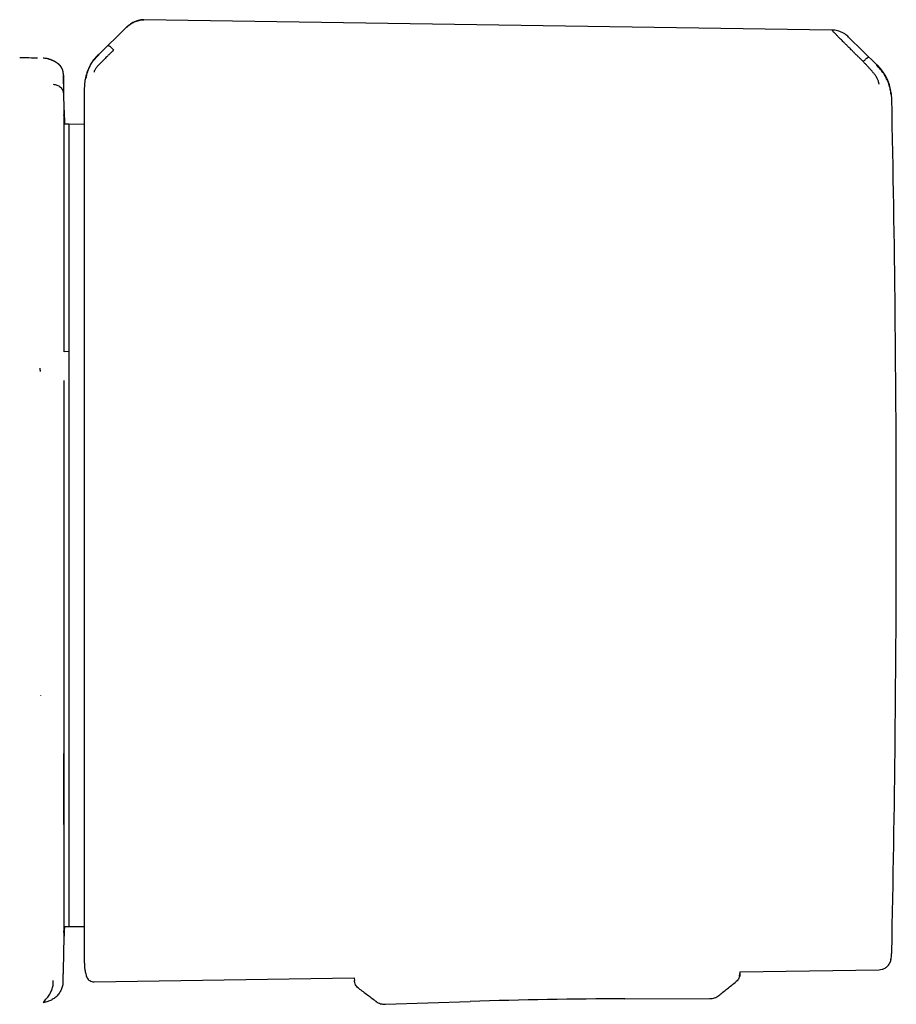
# Model space of a CAD drawing. Header units: millimetres. Extents: x 8 to 1762, y 12 to 2705.
# Tile 107 of 115: x 1023 to 1067, y 1481 to 1530. Entities that reach past the tile are written whole.
import ezdxf

# ---------------------------------------------------------------- set-up
doc = ezdxf.new("R2010")
doc.units = ezdxf.units.MM

msp = doc.modelspace()

# ---------------------------------------------------------------- linework, layer by layer
at = {"color": 7, "linetype": 'Continuous', "lineweight": 30}
for p, q in [((1063.643, 1529.179), (1029.38, 1529.7)), ((1028.456, 1529.275), (1027.132, 1527.972)), ((1065.893, 1527.429), (1064.475, 1528.837)), ((1065.047, 1527.763), (1065.199, 1527.611)), ((1065.937, 1527.408), (1065.898, 1527.426)), ((1065.942, 1527.403), (1065.937, 1527.408)), ((1025.364, 1526.964), (1025.369, 1526.918)), ((1025.406, 1525.205), (1025.369, 1526.918)), ((1026.41, 1526.281), (1026.41, 1526.267)), ((1025.643, 1524.498), (1025.404, 1524.496)), ((1026.41, 1524.485), (1025.643, 1524.498)), ((1025.643, 1524.498), (1025.643, 1513.18)), ((1025.645, 1513.167), (1025.401, 1513.161)), ((1025.643, 1512.736), (1025.643, 1512.614)), ((1024.215, 1512.242), (1024.215, 1512.337)), ((1024.215, 1512.242), (1024.215, 1512.181)), ((1025.643, 1511.701), (1025.643, 1511.519)), ((1025.643, 1511.267), (1025.643, 1484.516)), ((1024.23, 1496.03), (1024.23, 1496.008)), ((1025.401, 1484.518), (1025.643, 1484.516)), ((1025.643, 1484.516), (1026.41, 1484.529)), ((1025.37, 1482.338), (1025.406, 1484.025)), ((1025.365, 1482.296), (1025.37, 1482.338)), ((1026.895, 1481.767), (1039.858, 1481.966)), ((1039.858, 1481.966), (1039.861, 1481.84)), ((1059.047, 1482.038), (1059.065, 1482.175)), ((1059.064, 1482.262), (1065.994, 1482.369)), ((1059.064, 1482.262), (1059.065, 1482.175)), ((1059.065, 1482.175), (1059.065, 1482.175)), ((1040.062, 1481.451), (1040.062, 1481.451)), ((1024.352, 1480.74), (1024.426, 1480.752)), ((1041.403, 1480.646), (1045.632, 1480.785)), ((1041.403, 1480.649), (1041.403, 1480.649)), ((1053.335, 1480.92), (1057.566, 1480.929)), ((1057.566, 1480.931), (1057.566, 1480.931))]:
    msp.add_line(p, q, dxfattribs=at)
at = {"color": 7, "linetype": 'Continuous', "lineweight": 30, "flags": 128}
msp.add_lwpolyline([(1066.585, 1482.868), (1066.594, 1482.918), (1066.601, 1482.963)], dxfattribs=at)
at = {"color": 7, "linetype": 'Continuous', "lineweight": 30}
for centre, radius, start, end in [((1064.15, 1525.693), 2.478, 1.217, 45.1758), ((66.852, 1504.507), 1000, 0, 1.21695), ((66.852, 1504.507), 1000, 358.783062, 0), ((1064.15, 1483.322), 2.478, 355.3802, 358.7831), ((1053.846, 1230.92), 250, 90.11714, 91.88286)]:
    msp.add_arc(centre, radius, start, end, dxfattribs=at)
for points, knots in [([(1028.458, 1529.277), (1028.526, 1529.338), (1028.659, 1529.459), (1028.852, 1529.571), (1029.011, 1529.635), (1029.132, 1529.669), (1029.256, 1529.691), (1029.339, 1529.692), (1029.381, 1529.693)], [0, 0, 0, 0, 0.265092, 0.51727, 0.63961, 0.760215, 0.879977, 1, 1, 1, 1]), ([(1029.38, 1529.7), (1029.328, 1529.699), (1029.232, 1529.696), (1029.103, 1529.668), (1028.999, 1529.636), (1028.909, 1529.598), (1028.816, 1529.552), (1028.709, 1529.487), (1028.585, 1529.396), (1028.503, 1529.32), (1028.459, 1529.278)], [0, 0, 0, 0, 0.149419, 0.275592, 0.379549, 0.462934, 0.557991, 0.677885, 0.824471, 1, 1, 1, 1]), ([(1064.474, 1528.838), (1064.447, 1528.863), (1064.388, 1528.919), (1064.283, 1528.994), (1064.166, 1529.059), (1064.043, 1529.111), (1063.919, 1529.148), (1063.782, 1529.175), (1063.687, 1529.179), (1063.638, 1529.182)], [0, 0, 0, 0, 0.120938, 0.261175, 0.420117, 0.551257, 0.692138, 0.84207, 1, 1, 1, 1]), ([(1065.047, 1527.763), (1065.047, 1527.763), (1065.046, 1527.764), (1065.044, 1527.766), (1065.034, 1527.776), (1065.013, 1527.797), (1064.977, 1527.832), (1064.938, 1527.871), (1064.898, 1527.911), (1064.86, 1527.949), (1064.817, 1527.992), (1064.77, 1528.04), (1064.719, 1528.092), (1064.663, 1528.148), (1064.6, 1528.211), (1064.532, 1528.279), (1064.463, 1528.348), (1064.399, 1528.412), (1064.34, 1528.471), (1064.286, 1528.525), (1064.237, 1528.574), (1064.154, 1528.656), (1064.044, 1528.766), (1063.919, 1528.893), (1063.824, 1528.988), (1063.755, 1529.058), (1063.705, 1529.107), (1063.667, 1529.144), (1063.651, 1529.159), (1063.644, 1529.166)], [0, 0, 0, 0, 0.000168, 0.001366, 0.004586, 0.016604, 0.036112, 0.063203, 0.082135, 0.10361, 0.127659, 0.154313, 0.183607, 0.215574, 0.250247, 0.293158, 0.333716, 0.371865, 0.407555, 0.440747, 0.471407, 0.499509, 0.598574, 0.6905, 0.775233, 0.835887, 0.893464, 0.948098, 1, 1, 1, 1]), ([(1027.874, 1528.19), (1027.874, 1528.19), (1027.871, 1528.188), (1027.863, 1528.18), (1027.845, 1528.164), (1027.818, 1528.137), (1027.785, 1528.105), (1027.75, 1528.07), (1027.714, 1528.035), (1027.673, 1527.994), (1027.628, 1527.949), (1027.578, 1527.899), (1027.517, 1527.839), (1027.449, 1527.772), (1027.379, 1527.701), (1027.314, 1527.636), (1027.256, 1527.576), (1027.191, 1527.51), (1027.124, 1527.438), (1027.057, 1527.364), (1027.003, 1527.299), (1026.961, 1527.243), (1026.93, 1527.192), (1026.909, 1527.149), (1026.897, 1527.112), (1026.896, 1527.099), (1026.895, 1527.092)], [0, 0, 0, 0, 0.000491, 0.00471, 0.016802, 0.036352, 0.063454, 0.085778, 0.111551, 0.140816, 0.173613, 0.20998, 0.249951, 0.306472, 0.35978, 0.409814, 0.456539, 0.499944, 0.569692, 0.634786, 0.695347, 0.751725, 0.809512, 0.868825, 0.931233, 1, 1, 1, 1]), ([(1027.605, 1528.415), (1027.612, 1528.414), (1027.623, 1528.411), (1027.657, 1528.387), (1027.688, 1528.362), (1027.726, 1528.329), (1027.77, 1528.29), (1027.82, 1528.243), (1027.856, 1528.208), (1027.874, 1528.19)], [0, 0, 0, 0, 0.265969, 0.400576, 0.531824, 0.657229, 0.775647, 0.8883, 1, 1, 1, 1]), ([(1024.073, 1527.787), (1024.013, 1527.788), (1023.793, 1527.791), (1023.499, 1527.795), (1023.264, 1527.799), (1023.191, 1527.8)], [0, 0, 0, 0, 0.204071, 0.749652, 1, 1, 1, 1]), ([(1024.717, 1527.71), (1024.661, 1527.73), (1024.547, 1527.77), (1024.426, 1527.778), (1024.364, 1527.783)], [0, 0, 0, 0, 0.4916595, 1, 1, 1, 1]), ([(1024.688, 1527.719), (1024.646, 1527.737), (1024.6, 1527.756), (1024.551, 1527.761), (1024.548, 1527.762)], [0, 0, 0, 0, 0.923469, 1, 1, 1, 1]), ([(1025.364, 1527.05), (1025.363, 1527.058), (1025.361, 1527.074), (1025.357, 1527.098), (1025.353, 1527.12), (1025.347, 1527.142), (1025.342, 1527.163), (1025.336, 1527.183), (1025.329, 1527.201), (1025.323, 1527.219), (1025.316, 1527.236), (1025.308, 1527.253), (1025.301, 1527.268), (1025.293, 1527.283), (1025.286, 1527.297), (1025.279, 1527.309), (1025.272, 1527.321), (1025.265, 1527.331), (1025.259, 1527.341), (1025.251, 1527.351), (1025.244, 1527.362), (1025.236, 1527.373), (1025.228, 1527.383), (1025.218, 1527.396), (1025.206, 1527.409), (1025.192, 1527.424), (1025.178, 1527.44), (1025.162, 1527.455), (1025.146, 1527.47), (1025.131, 1527.483), (1025.114, 1527.497), (1025.097, 1527.511), (1025.079, 1527.524), (1025.063, 1527.536), (1025.049, 1527.545), (1025.038, 1527.553), (1025.03, 1527.558), (1025.023, 1527.562), (1025.016, 1527.567), (1025.007, 1527.572), (1024.998, 1527.578), (1024.988, 1527.584), (1024.976, 1527.591), (1024.962, 1527.599), (1024.945, 1527.608), (1024.927, 1527.617), (1024.907, 1527.628), (1024.885, 1527.639), (1024.862, 1527.65), (1024.836, 1527.662), (1024.809, 1527.674), (1024.779, 1527.687), (1024.748, 1527.699), (1024.727, 1527.707), (1024.717, 1527.711)], [0, 0, 0, 0, 0.0301946, 0.0590432, 0.0865458, 0.1127026, 0.1375135, 0.1605714, 0.1823311, 0.2027927, 0.2219562, 0.2410081, 0.2585762, 0.2746608, 0.2892617, 0.302379, 0.3140127, 0.3241628, 0.3328293, 0.3421909, 0.352164, 0.3630116, 0.3747338, 0.3873307, 0.4046675, 0.4234274, 0.4436106, 0.4648806, 0.4854353, 0.5050079, 0.5235981, 0.5468081, 0.5682792, 0.5880112, 0.6060042, 0.622258, 0.6307855, 0.6402619, 0.6509735, 0.6629202, 0.6761021, 0.690519, 0.7061711, 0.7259929, 0.7474958, 0.7706799, 0.795545, 0.8220913, 0.8503188, 0.8784731, 0.908122, 0.9392656, 0.9719039, 1, 1, 1, 1]), ([(1027.122, 1527.983), (1027.062, 1527.921), (1026.948, 1527.801), (1026.809, 1527.61), (1026.701, 1527.43), (1026.619, 1527.264), (1026.56, 1527.119), (1026.518, 1526.996), (1026.49, 1526.896), (1026.468, 1526.807), (1026.448, 1526.712), (1026.429, 1526.593), (1026.413, 1526.445), (1026.411, 1526.339), (1026.41, 1526.281)], [0, 0, 0, 0, 0.134207, 0.256496, 0.365794, 0.461398, 0.542911, 0.61016, 0.663118, 0.703221, 0.751995, 0.817644, 0.900402, 1, 1, 1, 1]), ([(1026.509, 1526.812), (1026.51, 1526.826), (1026.512, 1526.852), (1026.527, 1526.927), (1026.554, 1527.032), (1026.603, 1527.17), (1026.664, 1527.317), (1026.721, 1527.452), (1026.802, 1527.589), (1026.938, 1527.759), (1027.065, 1527.886), (1027.13, 1527.95)], [0, 0, 0, 0, 0.12498, 0.249974, 0.375129, 0.4995, 0.626711, 0.691987, 0.75435, 0.875912, 1, 1, 1, 1]), ([(1065.199, 1527.611), (1065.217, 1527.628), (1065.253, 1527.663), (1065.302, 1527.709), (1065.344, 1527.747), (1065.381, 1527.779), (1065.412, 1527.803), (1065.445, 1527.827), (1065.456, 1527.83), (1065.463, 1527.832)], [0, 0, 0, 0, 0.111258, 0.223482, 0.341655, 0.467044, 0.598478, 0.733402, 1, 1, 1, 1]), ([(1065.994, 1526.48), (1065.994, 1526.487), (1065.993, 1526.5), (1065.988, 1526.532), (1065.982, 1526.56), (1065.976, 1526.583), (1065.969, 1526.607), (1065.958, 1526.644), (1065.938, 1526.697), (1065.904, 1526.77), (1065.863, 1526.846), (1065.819, 1526.912), (1065.779, 1526.967), (1065.745, 1527.012), (1065.708, 1527.058), (1065.668, 1527.107), (1065.625, 1527.158), (1065.58, 1527.211), (1065.531, 1527.266), (1065.473, 1527.328), (1065.401, 1527.404), (1065.308, 1527.501), (1065.238, 1527.572), (1065.199, 1527.611)], [0, 0, 0, 0, 0.069027, 0.13423, 0.165134, 0.194791, 0.223144, 0.250153, 0.316407, 0.379899, 0.440871, 0.499484, 0.531333, 0.564418, 0.598765, 0.634389, 0.671301, 0.709501, 0.748987, 0.789417, 0.845004, 0.915394, 1, 1, 1, 1]), ([(1066.585, 1525.984), (1066.585, 1525.997), (1066.585, 1526.023), (1066.579, 1526.082), (1066.567, 1526.158), (1066.543, 1526.277), (1066.503, 1526.425), (1066.446, 1526.587), (1066.375, 1526.747), (1066.283, 1526.928), (1066.168, 1527.109), (1066.034, 1527.263), (1065.945, 1527.349), (1065.904, 1527.391), (1065.891, 1527.404), (1065.886, 1527.409), (1065.885, 1527.41)], [0, 0, 0, 0, 0.117772, 0.228252, 0.33124, 0.427014, 0.515099, 0.595624, 0.669421, 0.735797, 0.846044, 0.926768, 0.978141, 0.992758, 0.997301, 1, 1, 1, 1]), ([(1025.366, 1526.964), (1025.365, 1526.985), (1025.364, 1527.027), (1025.364, 1527.045), (1025.364, 1527.051), (1025.364, 1527.054)], [0, 0, 0, 0, 0.333418, 0.666738, 1, 1, 1, 1]), ([(1025.369, 1526.918), (1025.369, 1526.91), (1025.369, 1526.895), (1025.37, 1526.869), (1025.37, 1526.847), (1025.37, 1526.831), (1025.37, 1526.815), (1025.37, 1526.795), (1025.37, 1526.769), (1025.37, 1526.732), (1025.37, 1526.702), (1025.37, 1526.683), (1025.37, 1526.678), (1025.37, 1526.673), (1025.37, 1526.667), (1025.37, 1526.661), (1025.37, 1526.656), (1025.37, 1526.65), (1025.37, 1526.643), (1025.37, 1526.632), (1025.37, 1526.614), (1025.37, 1526.589), (1025.37, 1526.558), (1025.37, 1526.526), (1025.37, 1526.498), (1025.37, 1526.473), (1025.37, 1526.445), (1025.37, 1526.415), (1025.37, 1526.34), (1025.37, 1526.21), (1025.37, 1526.066), (1025.37, 1525.994)], [0, 0, 0, 0, 0.07892, 0.161326, 0.194658, 0.228534, 0.262953, 0.28692, 0.338787, 0.396716, 0.452711, 0.45929, 0.465928, 0.472625, 0.479381, 0.486196, 0.493071, 0.500005, 0.50462, 0.517473, 0.537442, 0.564528, 0.598732, 0.632208, 0.653198, 0.675436, 0.698924, 0.723659, 0.749644, 0.874827, 1, 1, 1, 1]), ([(1024.859, 1526.481), (1024.89, 1526.479), (1024.954, 1526.475), (1025.048, 1526.447), (1025.138, 1526.402), (1025.219, 1526.339), (1025.286, 1526.262), (1025.333, 1526.175), (1025.363, 1526.085), (1025.368, 1526.023), (1025.37, 1525.994)], [0, 0, 0, 0, 0.116917, 0.240494, 0.36895, 0.499991, 0.631034, 0.759493, 0.883077, 1, 1, 1, 1]), ([(1026.41, 1526.267), (1026.41, 1526.253), (1026.41, 1526.225), (1026.41, 1526.138), (1026.41, 1526.018), (1026.41, 1525.86), (1026.41, 1525.677), (1026.41, 1525.478), (1026.41, 1525.27), (1026.41, 1525.038), (1026.41, 1524.78), (1026.41, 1524.471), (1026.41, 1524.102), (1026.41, 1523.664), (1026.41, 1523.186), (1026.41, 1522.667), (1026.41, 1522.114), (1026.41, 1521.527), (1026.41, 1520.91), (1026.41, 1520.258), (1026.41, 1519.572), (1026.41, 1518.851), (1026.41, 1518.099), (1026.41, 1517.32), (1026.41, 1516.519), (1026.41, 1515.755), (1026.41, 1515.037), (1026.41, 1514.369), (1026.41, 1513.693), (1026.41, 1513.01), (1026.41, 1512.261), (1026.41, 1511.442), (1026.41, 1510.559), (1026.41, 1509.672), (1026.41, 1508.788), (1026.41, 1507.912), (1026.41, 1507.046), (1026.41, 1506.195), (1026.41, 1505.35), (1026.41, 1504.791), (1026.41, 1504.511)], [0, 0, 0, 0, 0.025952, 0.051905, 0.078484, 0.105246, 0.132415, 0.154017, 0.175632, 0.197665, 0.219769, 0.241891, 0.270552, 0.29922, 0.328199, 0.35726, 0.386479, 0.415276, 0.444127, 0.473038, 0.50197, 0.53138, 0.560795, 0.590076, 0.619305, 0.648378, 0.671087, 0.693811, 0.71623, 0.738581, 0.760951, 0.788826, 0.816706, 0.844065, 0.871258, 0.898052, 0.924, 0.949742, 0.974865, 1, 1, 1, 1]), ([(1025.406, 1513.161), (1025.406, 1513.197), (1025.406, 1513.26), (1025.406, 1513.626), (1025.406, 1514.223), (1025.406, 1515.045), (1025.406, 1515.8), (1025.406, 1516.52), (1025.406, 1517.205), (1025.406, 1517.874), (1025.406, 1518.527), (1025.406, 1518.963), (1025.406, 1519.2), (1025.406, 1519.247), (1025.406, 1519.297), (1025.406, 1519.35), (1025.406, 1519.407), (1025.406, 1519.466), (1025.406, 1519.571), (1025.406, 1519.728), (1025.406, 1519.918), (1025.406, 1520.104), (1025.406, 1520.281), (1025.406, 1520.465), (1025.406, 1520.641), (1025.406, 1520.862), (1025.406, 1521.115), (1025.406, 1521.4), (1025.406, 1521.655), (1025.406, 1521.864), (1025.406, 1522.042), (1025.406, 1522.2), (1025.406, 1522.368), (1025.406, 1522.546), (1025.406, 1522.731), (1025.406, 1522.924), (1025.406, 1523.123), (1025.406, 1523.315), (1025.406, 1523.485), (1025.406, 1523.629), (1025.406, 1523.747), (1025.406, 1523.847), (1025.406, 1523.94), (1025.406, 1524.036), (1025.406, 1524.14), (1025.406, 1524.241), (1025.406, 1524.339), (1025.406, 1524.43), (1025.406, 1524.517), (1025.406, 1524.604), (1025.406, 1524.685), (1025.406, 1524.758), (1025.406, 1524.808), (1025.406, 1524.841), (1025.406, 1524.859), (1025.406, 1524.874), (1025.406, 1524.887), (1025.406, 1524.907), (1025.406, 1524.937), (1025.406, 1524.977), (1025.406, 1525.02), (1025.406, 1525.065), (1025.406, 1525.108), (1025.406, 1525.146), (1025.406, 1525.178), (1025.406, 1525.201), (1025.406, 1525.204), (1025.406, 1525.205)], [0, 0, 0, 0, 0.004992, 0.008933, 0.051471, 0.089943, 0.128879, 0.164677, 0.200858, 0.23742, 0.274364, 0.31169, 0.314408, 0.317192, 0.320196, 0.323421, 0.326865, 0.33053, 0.334415, 0.346233, 0.359716, 0.370366, 0.381866, 0.394215, 0.406859, 0.417257, 0.439366, 0.459954, 0.47902, 0.496566, 0.50822, 0.521023, 0.534993, 0.55013, 0.566434, 0.583905, 0.603306, 0.623305, 0.641135, 0.656796, 0.670288, 0.681611, 0.692045, 0.70403, 0.71757, 0.732666, 0.745619, 0.759533, 0.77406, 0.787572, 0.803849, 0.818136, 0.830435, 0.835544, 0.84021, 0.843165, 0.846005, 0.849239, 0.858055, 0.868907, 0.881794, 0.896717, 0.913675, 0.932312, 0.952911, 0.975474, 1, 1, 1, 1]), ([(1025.406, 1525.194), (1025.406, 1525.191), (1025.406, 1525.183), (1025.407, 1525.119), (1025.41, 1525.007), (1025.413, 1524.844), (1025.416, 1524.675), (1025.419, 1524.543), (1025.42, 1524.496)], [0, 0, 0, 0, 0.101233, 0.298187, 0.495387, 0.693275, 0.89229, 1, 1, 1, 1]), ([(1025.398, 1513.161), (1025.398, 1513.311), (1025.398, 1513.729), (1025.398, 1514.405), (1025.398, 1515.194), (1025.398, 1515.863), (1025.398, 1516.415), (1025.398, 1516.851), (1025.398, 1517.273), (1025.398, 1517.67), (1025.398, 1518.034), (1025.399, 1518.365), (1025.4, 1518.649), (1025.4, 1518.892), (1025.401, 1519.104), (1025.402, 1519.312), (1025.403, 1519.527), (1025.403, 1519.755), (1025.404, 1520.011), (1025.404, 1520.295), (1025.404, 1520.606), (1025.404, 1520.924), (1025.404, 1521.32), (1025.404, 1521.772), (1025.404, 1522.256), (1025.404, 1522.694), (1025.404, 1523.058), (1025.404, 1523.364), (1025.404, 1523.627), (1025.404, 1523.878), (1025.404, 1524.115), (1025.404, 1524.335), (1025.404, 1524.517), (1025.404, 1524.669), (1025.404, 1524.784), (1025.402, 1524.872), (1025.397, 1524.931), (1025.391, 1524.962), (1025.383, 1524.962), (1025.38, 1524.962)], [0, 0, 0, 0, 0.022849, 0.063856, 0.106011, 0.149204, 0.173892, 0.198953, 0.224077, 0.247728, 0.269717, 0.290047, 0.308718, 0.322977, 0.336081, 0.349077, 0.363229, 0.378536, 0.394997, 0.415874, 0.438347, 0.462412, 0.487215, 0.53057, 0.572749, 0.613781, 0.653692, 0.683562, 0.714448, 0.746391, 0.779348, 0.813337, 0.848382, 0.875374, 0.902762, 0.930413, 0.958338, 0.986549, 1, 1, 1, 1]), ([(1025.643, 1513.165), (1025.643, 1513.164), (1025.643, 1513.16), (1025.643, 1513.118), (1025.643, 1513.062), (1025.643, 1513.005), (1025.643, 1512.942), (1025.643, 1512.855), (1025.643, 1512.776), (1025.643, 1512.736)], [0, 0, 0, 0, 0.1590914, 0.3327884, 0.5058328, 0.5922575, 0.6797594, 0.8397162, 1, 1, 1, 1]), ([(1025.643, 1512.614), (1025.643, 1512.586), (1025.643, 1512.531), (1025.643, 1512.445), (1025.643, 1512.339), (1025.643, 1512.214), (1025.643, 1512.077), (1025.643, 1511.972), (1025.643, 1511.896), (1025.643, 1511.83), (1025.643, 1511.758), (1025.643, 1511.72), (1025.643, 1511.701)], [0, 0, 0, 0, 0.080165, 0.159797, 0.240168, 0.369846, 0.50001, 0.629684, 0.694449, 0.76002, 0.879888, 1, 1, 1, 1]), ([(1025.388, 1484.228), (1025.389, 1484.228), (1025.392, 1484.229), (1025.394, 1484.246), (1025.396, 1484.282), (1025.398, 1484.333), (1025.399, 1484.394), (1025.401, 1484.463), (1025.401, 1484.538), (1025.402, 1484.635), (1025.403, 1484.757), (1025.404, 1484.908), (1025.404, 1485.071), (1025.404, 1485.246), (1025.404, 1485.434), (1025.404, 1485.635), (1025.404, 1485.848), (1025.404, 1486.112), (1025.404, 1486.435), (1025.404, 1486.83), (1025.404, 1487.256), (1025.404, 1487.724), (1025.403, 1488.173), (1025.402, 1488.587), (1025.4, 1488.954), (1025.399, 1489.337), (1025.396, 1489.726), (1025.394, 1490.103), (1025.392, 1490.457), (1025.392, 1490.784), (1025.391, 1491.069), (1025.392, 1491.313), (1025.393, 1491.523), (1025.394, 1491.728), (1025.395, 1491.945), (1025.396, 1492.18), (1025.396, 1492.451), (1025.397, 1492.761), (1025.397, 1493.115), (1025.398, 1493.497), (1025.398, 1494.016), (1025.398, 1494.668), (1025.398, 1495.45), (1025.398, 1496.236), (1025.398, 1497.062), (1025.398, 1497.931), (1025.398, 1498.846), (1025.398, 1499.774), (1025.398, 1500.713), (1025.398, 1501.66), (1025.398, 1502.613), (1025.398, 1503.569), (1025.398, 1504.527), (1025.398, 1505.487), (1025.398, 1506.447), (1025.398, 1507.404), (1025.398, 1508.354), (1025.398, 1509.292), (1025.398, 1510.218), (1025.398, 1511.016), (1025.398, 1511.498), (1025.398, 1511.682)], [0, 0, 0, 0, 0.004224, 0.011048, 0.023209, 0.035282, 0.047024, 0.058434, 0.06951, 0.080251, 0.096454, 0.111826, 0.126367, 0.141029, 0.155324, 0.169622, 0.183901, 0.198148, 0.219695, 0.241224, 0.262838, 0.285058, 0.308017, 0.322723, 0.337683, 0.352877, 0.368061, 0.382163, 0.395074, 0.406831, 0.417432, 0.425411, 0.43258, 0.439479, 0.446902, 0.454857, 0.463343, 0.474028, 0.48545, 0.497607, 0.510498, 0.534213, 0.557601, 0.580643, 0.603337, 0.628797, 0.65419, 0.679611, 0.705044, 0.730474, 0.755887, 0.781269, 0.806607, 0.831984, 0.857474, 0.882996, 0.908467, 0.933829, 0.959127, 0.984415, 1, 1, 1, 1]), ([(1025.406, 1484.025), (1025.406, 1484.029), (1025.406, 1484.039), (1025.406, 1484.117), (1025.406, 1484.22), (1025.406, 1484.308), (1025.406, 1484.347), (1025.406, 1484.356), (1025.406, 1484.358), (1025.406, 1484.358), (1025.406, 1484.358), (1025.406, 1484.359), (1025.406, 1484.362), (1025.406, 1484.369), (1025.406, 1484.383), (1025.406, 1484.404), (1025.406, 1484.434), (1025.406, 1484.475), (1025.406, 1484.526), (1025.406, 1484.589), (1025.406, 1484.667), (1025.406, 1484.76), (1025.406, 1484.864), (1025.406, 1484.981), (1025.406, 1485.103), (1025.406, 1485.197), (1025.406, 1485.252), (1025.406, 1485.27), (1025.406, 1485.289), (1025.406, 1485.307), (1025.406, 1485.325), (1025.406, 1485.367), (1025.406, 1485.438), (1025.406, 1485.546), (1025.406, 1485.669), (1025.406, 1485.809), (1025.406, 1485.966), (1025.406, 1486.14), (1025.406, 1486.331), (1025.406, 1486.53), (1025.406, 1486.78), (1025.406, 1487.081), (1025.406, 1487.438), (1025.406, 1487.768), (1025.406, 1488.08), (1025.406, 1488.38), (1025.406, 1488.696), (1025.406, 1489.022), (1025.406, 1489.358), (1025.406, 1489.681), (1025.406, 1489.991), (1025.406, 1490.294), (1025.406, 1490.623), (1025.406, 1490.932), (1025.406, 1491.214), (1025.406, 1491.459), (1025.406, 1491.704), (1025.406, 1492.127), (1025.406, 1492.738), (1025.406, 1493.454), (1025.406, 1494.073), (1025.406, 1494.565), (1025.406, 1495.05), (1025.406, 1495.537), (1025.406, 1496.057), (1025.406, 1496.496), (1025.406, 1496.84), (1025.406, 1497.079), (1025.406, 1497.324), (1025.406, 1497.572), (1025.406, 1497.792), (1025.406, 1498.02), (1025.406, 1498.265), (1025.406, 1498.565), (1025.406, 1498.929), (1025.406, 1499.366), (1025.406, 1499.882), (1025.406, 1500.442), (1025.406, 1501.003), (1025.406, 1501.541), (1025.406, 1502.03), (1025.406, 1502.491), (1025.406, 1502.922), (1025.406, 1503.334), (1025.406, 1503.724), (1025.406, 1504.011), (1025.406, 1504.192), (1025.406, 1504.279), (1025.406, 1504.363), (1025.406, 1504.445), (1025.406, 1504.524), (1025.406, 1504.874), (1025.406, 1505.496), (1025.406, 1506.389), (1025.406, 1507.278), (1025.406, 1508.163), (1025.406, 1508.867), (1025.406, 1509.391), (1025.406, 1509.738), (1025.406, 1510.08), (1025.406, 1510.421), (1025.406, 1510.67), (1025.406, 1510.829), (1025.406, 1510.898), (1025.406, 1510.968), (1025.406, 1511.037), (1025.406, 1511.087), (1025.406, 1511.124), (1025.406, 1511.157), (1025.406, 1511.222), (1025.406, 1511.328), (1025.406, 1511.479), (1025.406, 1511.616), (1025.406, 1511.702), (1025.406, 1511.725)], [0, 0, 0, 0, 0.0255769, 0.051154, 0.0767311, 0.0895204, 0.0927178, 0.0935172, 0.0935297, 0.0935359, 0.093539, 0.0935401, 0.0937267, 0.0947946, 0.096687, 0.0994038, 0.1034253, 0.108481, 0.1145709, 0.121695, 0.1298533, 0.139046, 0.1492729, 0.1589233, 0.169343, 0.1791489, 0.1804771, 0.1818155, 0.1831642, 0.1845231, 0.1858922, 0.1870199, 0.1936429, 0.2008385, 0.2090736, 0.2179493, 0.2274657, 0.2376227, 0.2484201, 0.2595004, 0.2696087, 0.2873479, 0.3040624, 0.3197526, 0.3316803, 0.3444877, 0.3572956, 0.370104, 0.3829128, 0.3957222, 0.4061693, 0.4166291, 0.4280507, 0.4404336, 0.4481808, 0.4562616, 0.4646758, 0.4720033, 0.4970788, 0.5221491, 0.5370703, 0.5519895, 0.5650981, 0.5787946, 0.593333, 0.6087137, 0.615088, 0.6215966, 0.6282395, 0.6350168, 0.641601, 0.6459609, 0.6533018, 0.6612413, 0.6697795, 0.6821528, 0.6956008, 0.7101238, 0.7257226, 0.7389055, 0.7514398, 0.7631741, 0.7741079, 0.7842411, 0.7944624, 0.8037142, 0.8059771, 0.8081735, 0.8103033, 0.8123666, 0.8143634, 0.8162937, 0.8388933, 0.8614895, 0.8840853, 0.9066807, 0.9292754, 0.9384803, 0.9474235, 0.9563666, 0.9653098, 0.9742531, 0.9760896, 0.977926, 0.9797624, 0.9815988, 0.9834353, 0.9837836, 0.9845383, 0.9860949, 0.9889934, 0.9930284, 0.9981998, 1, 1, 1, 1]), ([(1025.643, 1511.519), (1025.643, 1511.507), (1025.643, 1511.483), (1025.643, 1511.417), (1025.643, 1511.341), (1025.643, 1511.292), (1025.643, 1511.267)], [0, 0, 0, 0, 0.249129, 0.499854, 0.749128, 1, 1, 1, 1]), ([(1026.41, 1504.511), (1026.41, 1504.263), (1026.41, 1503.767), (1026.41, 1503.024), (1026.41, 1502.284), (1026.41, 1501.546), (1026.41, 1500.803), (1026.41, 1500.068), (1026.41, 1499.341), (1026.41, 1498.626), (1026.41, 1497.912), (1026.41, 1497.199), (1026.41, 1496.457), (1026.41, 1495.688), (1026.41, 1494.895), (1026.41, 1494.113), (1026.41, 1493.344), (1026.41, 1492.59), (1026.41, 1491.852), (1026.41, 1491.132), (1026.41, 1490.435), (1026.41, 1489.759), (1026.41, 1489.109), (1026.41, 1488.485), (1026.41, 1487.889), (1026.41, 1487.322), (1026.41, 1486.785), (1026.41, 1486.281), (1026.41, 1485.809), (1026.41, 1485.371), (1026.41, 1484.966), (1026.41, 1484.595), (1026.41, 1484.247), (1026.41, 1483.923), (1026.41, 1483.632), (1026.41, 1483.382), (1026.41, 1483.175), (1026.41, 1483.009), (1026.41, 1482.883), (1026.41, 1482.796), (1026.41, 1482.743), (1026.41, 1482.736), (1026.41, 1482.733)], [0, 0, 0, 0, 0.021774, 0.043506, 0.065222, 0.086948, 0.108708, 0.131125, 0.152578, 0.174046, 0.195968, 0.217967, 0.239984, 0.265505, 0.291027, 0.316765, 0.342684, 0.368624, 0.394825, 0.421025, 0.447312, 0.473647, 0.500003, 0.526344, 0.552684, 0.578971, 0.605166, 0.631382, 0.657307, 0.683231, 0.70897, 0.734486, 0.760022, 0.788024, 0.816032, 0.843511, 0.870819, 0.897719, 0.923763, 0.949593, 0.974788, 1, 1, 1, 1]), ([(1025.416, 1484.518), (1025.415, 1484.466), (1025.413, 1484.386), (1025.411, 1484.301), (1025.41, 1484.241), (1025.409, 1484.192), (1025.408, 1484.134), (1025.407, 1484.076), (1025.406, 1484.052), (1025.406, 1484.04)], [0, 0, 0, 0, 0.197386, 0.300877, 0.40444, 0.508111, 0.594867, 0.800108, 1, 1, 1, 1]), ([(1066.582, 1482.891), (1066.59, 1482.931), (1066.618, 1483.062), (1066.623, 1483.197), (1066.627, 1483.29)], [0, 0, 0, 0, 0.3047584, 1, 1, 1, 1]), ([(1026.41, 1482.733), (1026.41, 1482.692), (1026.412, 1482.599), (1026.425, 1482.443), (1026.454, 1482.255), (1026.49, 1482.122), (1026.509, 1482.049)], [0, 0, 0, 0, 0.176706, 0.401721, 0.675995, 1, 1, 1, 1]), ([(1065.994, 1482.369), (1066.045, 1482.374), (1066.148, 1482.383), (1066.296, 1482.447), (1066.417, 1482.539), (1066.503, 1482.649), (1066.56, 1482.759), (1066.578, 1482.838), (1066.587, 1482.876)], [0, 0, 0, 0, 0.179219, 0.368785, 0.562769, 0.71402, 0.860623, 1, 1, 1, 1]), ([(1025.35, 1481.703), (1025.351, 1481.704), (1025.351, 1481.706), (1025.351, 1481.71), (1025.351, 1481.715), (1025.352, 1481.722), (1025.352, 1481.73), (1025.353, 1481.74), (1025.353, 1481.753), (1025.354, 1481.767), (1025.354, 1481.783), (1025.355, 1481.802), (1025.355, 1481.824), (1025.356, 1481.85), (1025.357, 1481.878), (1025.358, 1481.91), (1025.359, 1481.945), (1025.36, 1481.984), (1025.361, 1482.026), (1025.361, 1482.056), (1025.362, 1482.071)], [0, 0, 0, 0, 0.036784, 0.081681, 0.128166, 0.176238, 0.225896, 0.276209, 0.328051, 0.381422, 0.436334, 0.493835, 0.552939, 0.613644, 0.675942, 0.739824, 0.804093, 0.86986, 0.937156, 1, 1, 1, 1]), ([(1025.361, 1482.07), (1025.362, 1482.086), (1025.362, 1482.117), (1025.364, 1482.185), (1025.366, 1482.259), (1025.366, 1482.296)], [0, 0, 0, 0, 0.329182, 0.664572, 1, 1, 1, 1]), ([(1026.508, 1482.054), (1026.519, 1482.025), (1026.54, 1481.965), (1026.6, 1481.886), (1026.681, 1481.82), (1026.782, 1481.774), (1026.858, 1481.769), (1026.895, 1481.767)], [0, 0, 0, 0, 0.179586, 0.36864, 0.561918, 0.786735, 1, 1, 1, 1]), ([(1059.065, 1482.175), (1059.063, 1482.137), (1059.059, 1482.062), (1059.02, 1481.954), (1058.961, 1481.856), (1058.905, 1481.805), (1058.878, 1481.779)], [0, 0, 0, 0, 0.246772, 0.5, 0.753228, 1, 1, 1, 1]), ([(1025.346, 1481.704), (1025.343, 1481.672), (1025.334, 1481.575), (1025.281, 1481.416), (1025.191, 1481.234), (1025.064, 1481.069), (1024.906, 1480.934), (1024.728, 1480.834), (1024.542, 1480.765), (1024.414, 1480.748), (1024.352, 1480.74)], [0, 0, 0, 0, 0.0632358, 0.1949763, 0.3308453, 0.4690418, 0.607256, 0.7431732, 0.8749928, 1, 1, 1, 1]), ([(1024.352, 1480.739), (1024.419, 1480.811), (1024.552, 1480.953), (1024.696, 1481.159), (1024.803, 1481.368), (1024.836, 1481.514), (1024.853, 1481.587)], [0, 0, 0, 0, 0.250015, 0.499993, 0.749975, 1, 1, 1, 1]), ([(1024.853, 1481.587), (1024.855, 1481.605), (1024.857, 1481.642), (1024.859, 1481.716), (1024.859, 1481.792), (1024.859, 1481.83)], [0, 0, 0, 0, 0.33266, 0.666097, 1, 1, 1, 1]), ([(1040.062, 1481.451), (1040.034, 1481.475), (1039.976, 1481.524), (1039.913, 1481.62), (1039.871, 1481.727), (1039.864, 1481.802), (1039.861, 1481.84)], [0, 0, 0, 0, 0.246772, 0.5, 0.753228, 1, 1, 1, 1]), ([(1040.062, 1481.451), (1040.214, 1481.337), (1040.512, 1481.115), (1040.81, 1480.893), (1040.956, 1480.784)], [0, 0, 0, 0, 0.510523, 1, 1, 1, 1]), ([(1058.007, 1481.081), (1058.149, 1481.195), (1058.439, 1481.428), (1058.73, 1481.661), (1058.878, 1481.779)], [0, 0, 0, 0, 0.489815, 1, 1, 1, 1]), ([(1057.573, 1480.929), (1057.612, 1480.931), (1057.69, 1480.935), (1057.805, 1480.966), (1057.914, 1481.013), (1057.978, 1481.06), (1058.009, 1481.083)], [0, 0, 0, 0, 0.2483211, 0.5001076, 0.7518355, 1, 1, 1, 1]), ([(1040.953, 1480.786), (1040.986, 1480.764), (1041.051, 1480.72), (1041.162, 1480.675), (1041.278, 1480.648), (1041.357, 1480.647), (1041.396, 1480.646)], [0, 0, 0, 0, 0.248127, 0.499875, 0.751697, 1, 1, 1, 1])]:
    msp.add_open_spline(points, degree=3, knots=knots, dxfattribs=at)

doc.saveas('drawing.dxf')
